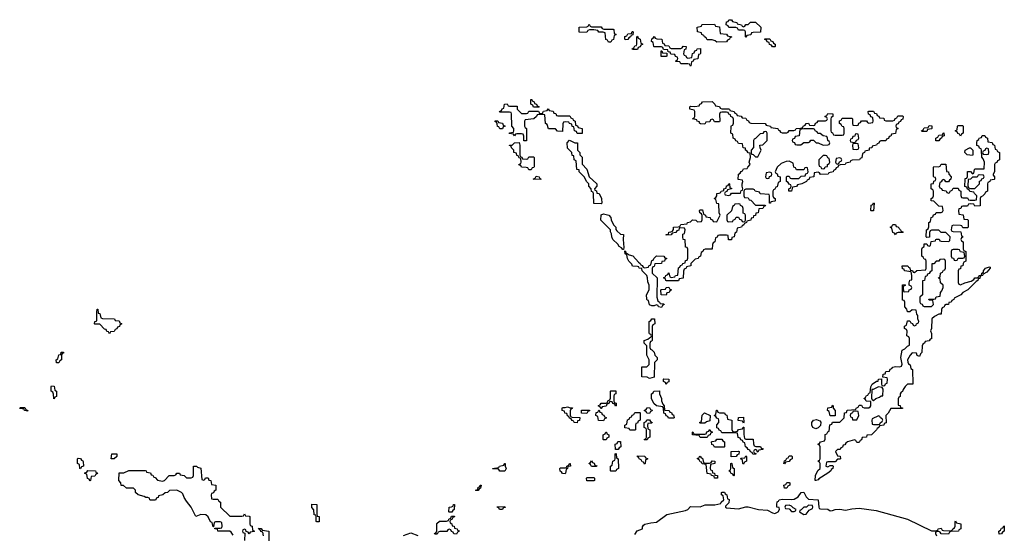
# Model space of a CAD drawing. Header units: inches. Extents: x 2559349 to 2678269, y 915212 to 1023331.
# Tile 37 of 48: x 2639366 to 2647534, y 942364 to 946632. Entities that reach past the tile are written whole.
import ezdxf

# ---------------------------------------------------------------- set-up
doc = ezdxf.new("R2010")
doc.units = ezdxf.units.IN
doc.header["$MEASUREMENT"] = 0
doc.layers.add('C6934', color=7, linetype='Continuous')
doc.layers.add('C6944', color=7, linetype='Continuous')

msp = doc.modelspace()

# ---------------------------------------------------------------- linework, layer by layer
at = {"layer": 'C6934', "color": 6}
for points in [[(2640000, 944106), (2639990, 944106), (2639986, 944110), (2639988, 944130), (2640000, 944132.7)], [(2640000, 942862.9), (2639998, 942862), (2639990, 942846), (2639958, 942842), (2639954, 942810), (2639950, 942806), (2639942, 942822), (2639927.3, 942827.3), (2639922, 942862), (2639907.3, 942867.3), (2639907.3, 942872.7), (2639922, 942878), (2639930, 942894), (2639994, 942890), (2639998, 942878), (2640000, 942877.3)]]:
    msp.add_lwpolyline(points, dxfattribs=at)
for points in [[(2639670, 943786), (2639668, 943810), (2639682, 943818), (2639690, 943852), (2639706, 943854), (2639710, 943874), (2639730, 943874), (2639730, 943866), (2639718, 943862), (2639712.7, 943847.3), (2639712, 943810), (2639698, 943802), (2639690, 943786)], [(2639650, 943486), (2639647.3, 943527.3), (2639642, 943542), (2639628, 943550), (2639626, 943590), (2639630, 943594), (2639651.1, 943591.1), (2639658, 943558), (2639671.1, 943551.1), (2639670, 943506), (2639658, 943502)], [(2639430, 943386), (2639406, 943390), (2639402, 943402), (2639370, 943406), (2639366, 943410), (2639370, 943414), (2639410, 943414), (2639418, 943398), (2639434, 943390)], [(2639870, 942906), (2639866, 942910), (2639862, 942942), (2639846, 942950), (2639846, 942990), (2639850, 942994), (2639871.6, 942991.6), (2639878, 942978), (2639890, 942974), (2639892.7, 942967.3), (2639894, 942930), (2639878, 942922)]]:
    msp.add_lwpolyline(points, close=True, dxfattribs=at)
at = {"layer": 'C6944', "color": 6}
for points in [[(2644110, 946574), (2644190, 946574), (2644198, 946558), (2644212.7, 946552.7), (2644290, 946554), (2644294, 946550), (2644298, 946518), (2644314, 946510), (2644298, 946502), (2644291.6, 946468.4), (2644278, 946462), (2644270, 946446), (2644250, 946446), (2644242, 946462), (2644227.3, 946467.3), (2644222, 946522), (2644207.3, 946527.3), (2644170, 946528), (2644162, 946542), (2644130, 946548), (2644092.7, 946547.3), (2644078, 946542), (2644074, 946530), (2644067.3, 946527.3), (2644010, 946526), (2644006, 946530), (2644006, 946570), (2644070, 946574), (2644082, 946578), (2644090, 946594), (2644098, 946578)], [(2645150, 946446), (2645136.4, 946456.4), (2645110, 946466), (2645070, 946466), (2645062, 946482), (2645046, 946490), (2645042, 946502), (2645026, 946510), (2645022, 946522), (2644988, 946530), (2644986, 946570), (2645022, 946578), (2645026, 946590), (2645031, 946591), (2645130, 946594), (2645138, 946578), (2645172.7, 946572.7), (2645178, 946518), (2645230, 946512), (2645238, 946498), (2645274, 946490), (2645258, 946482), (2645254, 946470), (2645238, 946462), (2645230, 946449)], [(2645370, 946574), (2645382, 946578), (2645390, 946592), (2645410, 946592), (2645429.3, 946610.7), (2645470, 946610.8), (2645514, 946570), (2645512, 946528), (2645450, 946526), (2645438, 946522), (2645430, 946506), (2645398, 946502), (2645390, 946488), (2645386, 946490), (2645386, 946530), (2645382, 946542), (2645370, 946546), (2645330, 946546), (2645322, 946562), (2645307.3, 946567.3), (2645248.4, 946568.4), (2645242, 946582), (2645226, 946590), (2645230, 946614), (2645242, 946618), (2645250, 946632), (2645270, 946631.3), (2645278, 946618), (2645314, 946610), (2645318, 946598), (2645354, 946590), (2645358, 946578)], [(2644390, 946466), (2644386, 946470), (2644387.3, 946492.7), (2644402, 946498), (2644410, 946514), (2644442, 946518), (2644446, 946534), (2644450, 946534), (2644454, 946530), (2644452.7, 946507.3), (2644438, 946502), (2644434, 946490), (2644418, 946482), (2644410, 946468)], [(2644450, 946386), (2644446, 946390), (2644462, 946398), (2644470, 946414), (2644482, 946418), (2644486, 946430), (2644486, 946490), (2644490, 946494), (2644498, 946478), (2644514, 946470), (2644518, 946438), (2644534, 946430), (2644518, 946422), (2644512.7, 946407.3), (2644498, 946402), (2644490, 946386)], [(2644770, 946394), (2644850, 946394), (2644862, 946398), (2644868.7, 946411.3), (2644894, 946410), (2644892.7, 946387.3), (2644878, 946382), (2644874, 946350), (2644878, 946338), (2644892.7, 946332.7), (2644898, 946318), (2644910, 946314), (2644942, 946318), (2644947.3, 946352.7), (2644962, 946358), (2644967.3, 946372.7), (2644982, 946378), (2644986, 946390), (2645012.7, 946392.7), (2645012.7, 946352.7), (2645010, 946346), (2644998, 946342), (2644992.7, 946307.3), (2644958, 946302), (2644952.7, 946287.3), (2644938, 946282), (2644934, 946250), (2644930, 946246), (2644922, 946262), (2644910, 946266), (2644850, 946266), (2644842, 946282), (2644810, 946286), (2644808, 946292), (2644822, 946298), (2644826, 946310), (2644822, 946322), (2644807.3, 946327.3), (2644802, 946342), (2644767.3, 946347.3), (2644762, 946362), (2644746, 946366), (2644742, 946382), (2644706, 946386), (2644702, 946402), (2644690, 946406), (2644630, 946406), (2644626, 946410), (2644622, 946442), (2644606, 946450), (2644610, 946474), (2644622, 946478), (2644630, 946491.3), (2644638, 946478), (2644652.7, 946472.7), (2644692, 946470), (2644698, 946438), (2644712.7, 946432.7), (2644718, 946418), (2644750, 946414), (2644758, 946398)], [(2645610, 946406), (2645602, 946422), (2645587.3, 946427.3), (2645582, 946442), (2645567.3, 946447.3), (2645562, 946462), (2645547.3, 946467.3), (2645547.3, 946472.7), (2645590, 946474), (2645598, 946458), (2645614, 946450), (2645618, 946438), (2645634, 946430), (2645634, 946410), (2645630, 946406)], [(2644730, 946326), (2644687.3, 946327.3), (2644687.3, 946372.7), (2644694, 946374), (2644698, 946358), (2644734, 946354), (2644734, 946330)], [(2643670, 945906), (2643627.3, 945907.3), (2643622, 945922), (2643606, 945930), (2643606, 945970), (2643614, 945970), (2643618, 945958), (2643634, 945950), (2643638, 945938), (2643652.7, 945932.7), (2643658, 945918), (2643674, 945910)], [(2645690, 945694), (2645730, 945694), (2645742, 945698), (2645750, 945712), (2645787.3, 945712.7), (2645802, 945718), (2645806, 945730), (2645847.3, 945732.7), (2645862, 945738), (2645866, 945750), (2645882, 945758), (2645890, 945772), (2645910, 945774), (2645918, 945758), (2645950, 945754), (2645962, 945758), (2645967.3, 945772.7), (2645982, 945778), (2645990, 945794), (2646050, 945794), (2646062, 945798), (2646066, 945810), (2646062, 945822), (2646046, 945830), (2646062, 945838), (2646070, 945854), (2646111.6, 945851.6), (2646111.6, 945828.4), (2646098, 945822), (2646094, 945810), (2646094, 945710), (2646098, 945698), (2646110, 945694), (2646118, 945678), (2646130, 945674), (2646190, 945674), (2646202, 945678), (2646206, 945690), (2646206, 945730), (2646202, 945742), (2646190, 945746), (2646182, 945762), (2646166, 945770), (2646167.3, 945792.7), (2646182, 945798), (2646190, 945814), (2646270, 945814), (2646274, 945810), (2646274, 945770), (2646278, 945758), (2646310, 945754), (2646322, 945758), (2646327.3, 945772.7), (2646342, 945778), (2646350, 945794), (2646390, 945794), (2646398, 945778), (2646410, 945774), (2646442, 945778), (2646446, 945790), (2646442, 945822), (2646427.3, 945827.3), (2646422, 945842), (2646407.3, 945847.3), (2646406, 945870), (2646410, 945874), (2646450, 945874), (2646458, 945858), (2646472.7, 945852.7), (2646478, 945838), (2646492.7, 945832.7), (2646498, 945818), (2646534, 945814), (2646538, 945798), (2646550, 945794), (2646610, 945794), (2646622, 945798), (2646627.3, 945812.7), (2646642, 945818), (2646650, 945834), (2646690, 945834), (2646694, 945830), (2646692.7, 945807.3), (2646678, 945802), (2646672.7, 945787.3), (2646658, 945782), (2646652.7, 945767.3), (2646638, 945762), (2646634, 945750), (2646638, 945738), (2646654, 945730), (2646638, 945722), (2646632.7, 945687.3), (2646598, 945682), (2646592.7, 945667.3), (2646578, 945662), (2646572.7, 945647.3), (2646558, 945642), (2646550, 945626), (2646510, 945626), (2646498, 945622), (2646492.7, 945607.3), (2646478, 945602), (2646474, 945590), (2646438, 945582), (2646434, 945570), (2646414, 945566), (2646412, 945550), (2646378, 945542), (2646374, 945530), (2646358, 945522), (2646352.7, 945487.3), (2646338, 945482), (2646334, 945470), (2646272.7, 945467.3), (2646258, 945462), (2646254, 945450), (2646218, 945442), (2646214, 945430), (2646172, 945428), (2646158, 945422), (2646154, 945410), (2646138, 945402), (2646134, 945390), (2646118, 945382), (2646114, 945370), (2646078, 945362), (2646074, 945350), (2646010, 945348), (2646002, 945362), (2645990, 945366), (2645958, 945362), (2645954, 945330), (2645918, 945322), (2645914, 945310), (2645898, 945302), (2645894, 945290), (2645854, 945270), (2645818, 945262), (2645810, 945248), (2645778, 945242), (2645770, 945209.2), (2645746, 945210), (2645746, 945230), (2645762, 945238), (2645766, 945250), (2645762, 945262), (2645748, 945268), (2645742, 945282), (2645726, 945290), (2645726, 945330), (2645730, 945334), (2645750, 945334), (2645758, 945318), (2645770, 945314), (2645830, 945314), (2645850, 945334), (2645882, 945338), (2645887.3, 945352.7), (2645902, 945358), (2645906, 945370), (2645902, 945402), (2645890, 945406), (2645878, 945402), (2645870, 945386), (2645810, 945386), (2645802, 945402), (2645788.4, 945408.4), (2645782, 945442), (2645750, 945458), (2645723.6, 945456.4), (2645682, 945438), (2645651.1, 945408.9), (2645634, 945370), (2645638, 945358), (2645650, 945354), (2645654, 945334), (2645674, 945330), (2645674, 945290), (2645658, 945282), (2645650, 945246), (2645638, 945242), (2645630, 945226), (2645618, 945222), (2645614, 945210), (2645614, 945170), (2645618, 945158), (2645634, 945150), (2645634, 945130), (2645630, 945126), (2645598, 945122), (2645594, 945110), (2645586, 945110), (2645586, 945170), (2645582, 945182), (2645510, 945188), (2645502, 945202), (2645468.4, 945208.4), (2645462, 945222), (2645450, 945226), (2645390, 945226), (2645378, 945222), (2645374, 945210), (2645374, 945170), (2645378, 945158), (2645410, 945154), (2645418, 945138), (2645430, 945134), (2645470, 945094), (2645550, 945094), (2645552.7, 945087.3), (2645538, 945082), (2645530, 945066), (2645498, 945062), (2645492, 945030), (2645474, 945026), (2645470, 945008), (2645454, 945006), (2645450, 944988), (2645434, 944986), (2645432, 944970), (2645398, 944962), (2645394, 944950), (2645378, 944942), (2645374, 944930), (2645358, 944922), (2645354, 944910), (2645318, 944902), (2645311.3, 944868.7), (2645298, 944862), (2645292, 944830), (2645274, 944826), (2645270, 944806), (2645247.3, 944807.3), (2645242, 944842), (2645230, 944846), (2645170, 944846), (2645158, 944842), (2645152.7, 944827.3), (2645138, 944822), (2645131.6, 944788.4), (2645118, 944782), (2645112.7, 944767.3), (2645110, 944728), (2645052.7, 944727.3), (2645038, 944722), (2645034, 944710), (2645018, 944702), (2645014, 944670), (2644998, 944662), (2644994, 944650), (2644970, 944646), (2644934, 944610), (2644934, 944590), (2644898, 944582), (2644894, 944570), (2644878, 944562), (2644872.7, 944547.3), (2644871.3, 944488.7), (2644838, 944482), (2644830, 944466), (2644732.7, 944467.3), (2644726, 944470), (2644722, 944482), (2644706, 944490), (2644722, 944498), (2644726, 944510), (2644742, 944518), (2644750, 944532), (2644758, 944498), (2644770, 944494), (2644802, 944498), (2644806, 944510), (2644826, 944514), (2644830, 944574), (2644842, 944578), (2644847.3, 944592.7), (2644862, 944598), (2644866, 944610), (2644886, 944614), (2644890, 944634), (2644902, 944638), (2644907.3, 944652.7), (2644907.3, 944727.3), (2644902, 944742), (2644890, 944746), (2644889.1, 944749.1), (2644886, 944806), (2644870, 944808), (2644866, 944830), (2644867.3, 944852.7), (2644882, 944858), (2644886, 944890), (2644882, 944902), (2644850, 944906), (2644838, 944902), (2644832.7, 944887.3), (2644818, 944882), (2644810, 944866), (2644778, 944862), (2644771.1, 944848.9), (2644730, 944846), (2644728, 944850), (2644747.3, 944852.7), (2644750, 944871), (2644768.4, 944871.6), (2644782, 944878), (2644788.7, 944891.3), (2644790, 944910.8), (2644827.3, 944912.7), (2644842, 944918), (2644850, 944932), (2644902, 944938), (2644906, 944950), (2644930, 944954), (2644948.4, 944971.6), (2644974, 944970), (2644990, 944954), (2645022, 944958), (2645027.3, 944972.7), (2645027.3, 945007.3), (2645022, 945022), (2645008, 945030), (2645006, 945050), (2645010, 945054), (2645030, 945054), (2645038, 945018), (2645054, 945010), (2645058, 944998), (2645094, 944990), (2645098, 944978), (2645112, 944972), (2645118, 944958), (2645150, 944954), (2645178, 945010), (2645168.7, 945030), (2645166, 945106), (2645150, 945108), (2645142, 945142), (2645126, 945150), (2645142, 945158), (2645148, 945172), (2645148.7, 945190), (2645168, 945192), (2645182, 945198), (2645186, 945210), (2645206, 945214), (2645208, 945230), (2645226, 945234), (2645230, 945254), (2645242, 945258), (2645250, 945272), (2645254, 945270), (2645258, 945238), (2645270, 945234), (2645271.6, 945228.4), (2645238, 945222), (2645232.7, 945207.3), (2645218, 945202), (2645214, 945190), (2645218, 945178), (2645250, 945174), (2645262, 945178), (2645270, 945194), (2645346, 945194), (2645350, 945214), (2645362, 945218), (2645366, 945230), (2645358, 945250), (2645358, 945270), (2645366, 945290), (2645362, 945302), (2645327.3, 945307.3), (2645328, 945350), (2645342, 945358), (2645350, 945374), (2645362, 945378), (2645370, 945394), (2645402, 945398), (2645406, 945410), (2645426, 945430), (2645418, 945450), (2645428, 945490), (2645426, 945526), (2645410, 945528), (2645402, 945542), (2645388, 945550), (2645386, 945566), (2645368, 945570), (2645362, 945602), (2645330, 945606), (2645322, 945622), (2645307.3, 945627.3), (2645302, 945642), (2645286, 945650), (2645282, 945682), (2645266, 945690), (2645267.3, 945747.3), (2645270, 945754), (2645282, 945758), (2645287.3, 945772.7), (2645287.3, 945807.3), (2645282, 945822), (2645266, 945830), (2645262, 945842), (2645248, 945848), (2645242, 945862), (2645230, 945866), (2645190, 945866), (2645178, 945862), (2645172.7, 945847.3), (2645174, 945790), (2645170, 945786), (2645130, 945786), (2645122, 945802), (2645110, 945806), (2645098, 945802), (2645090, 945786), (2645058, 945782), (2645050, 945766), (2645012.7, 945767.3), (2645006, 945774), (2645006, 945786), (2644986, 945790), (2644982, 945802), (2644946, 945810), (2644962, 945818), (2644966, 945830), (2644966, 945870), (2644962, 945882), (2644926, 945890), (2644926, 945910), (2644930, 945914), (2644967.3, 945912.7), (2645002, 945918), (2645007.3, 945932.7), (2645022, 945938), (2645030, 945952), (2645110, 945954), (2645134, 945930), (2645138, 945918), (2645171.6, 945911.6), (2645178, 945898), (2645190, 945894), (2645247.3, 945892.7), (2645254, 945890), (2645258, 945878), (2645294, 945870), (2645298, 945858), (2645312, 945852), (2645318, 945838), (2645351.6, 945831.6), (2645358, 945818), (2645390, 945814), (2645398, 945798), (2645412.7, 945792.7), (2645418, 945778), (2645430, 945774), (2645550, 945772), (2645558, 945758), (2645594, 945750), (2645598, 945738), (2645654, 945730), (2645658, 945718), (2645670, 945714), (2645678, 945698)], [(2643430, 945914), (2643494, 945914), (2643494, 945890), (2643530, 945854), (2643570, 945854), (2643582, 945858), (2643590, 945874), (2643670, 945874), (2643678, 945858), (2643690, 945854), (2643702, 945858), (2643710, 945874), (2643742, 945878), (2643750, 945894), (2643758, 945878), (2643792.7, 945872.7), (2643798, 945858), (2643812.7, 945852.7), (2643818, 945838), (2643830, 945834), (2643930, 945834), (2643938, 945818), (2643954, 945810), (2643958, 945798), (2643974, 945790), (2643978, 945758), (2643992, 945752), (2643998, 945738), (2644031.1, 945728.9), (2644032.7, 945687.3), (2643990, 945688.7), (2643986, 945706), (2643968, 945710), (2643962, 945742), (2643950, 945746), (2643946, 945766), (2643926, 945770), (2643922, 945782), (2643890, 945786), (2643878, 945782), (2643872, 945768), (2643870, 945706), (2643828.4, 945708.4), (2643810, 945726), (2643752, 945728), (2643742, 945762), (2643728, 945770), (2643722, 945842), (2643710, 945846), (2643670, 945846), (2643658, 945842), (2643654, 945830), (2643631.6, 945808.4), (2643558, 945802), (2643554, 945790), (2643554, 945750), (2643558, 945738), (2643571.3, 945730), (2643570, 945626), (2643548.4, 945628.4), (2643547.3, 945667.3), (2643542, 945682), (2643530, 945686), (2643490, 945686), (2643478, 945682), (2643470, 945668), (2643462, 945682), (2643427.3, 945687.3), (2643430, 945694), (2643462, 945698), (2643466, 945710), (2643466, 945730), (2643448, 945748), (2643446, 945850), (2643442, 945862), (2643430, 945866), (2643350, 945866), (2643346, 945870), (2643362, 945878), (2643367.3, 945892.7), (2643382, 945898), (2643387.3, 945932.7), (2643410, 945934), (2643418, 945918)], [(2643370, 945726), (2643350, 945728), (2643342, 945742), (2643330, 945746), (2643328, 945768), (2643322, 945782), (2643310, 945786), (2643310, 945794), (2643332.7, 945792.7), (2643338, 945778), (2643370, 945774), (2643378, 945758), (2643394, 945750), (2643378, 945742)], [(2645550, 945706), (2645538, 945702), (2645532, 945688), (2645510, 945686), (2645470, 945646), (2645458, 945642), (2645454, 945630), (2645452.7, 945572.7), (2645434, 945550), (2645434, 945530), (2645438, 945518), (2645450, 945514), (2645470, 945494), (2645490, 945494), (2645518, 945550), (2645508, 945570), (2645506, 945590), (2645530, 945594), (2645566, 945630), (2645566, 945690), (2645562, 945702)], [(2645870, 945728), (2645838, 945722), (2645832, 945668), (2645798, 945662), (2645792.7, 945647.3), (2645778, 945642), (2645774, 945630), (2645778, 945618), (2645792.7, 945612.7), (2645798, 945598), (2645812.7, 945592.7), (2645847.3, 945592.7), (2645870, 945614), (2645910, 945614), (2645922, 945618), (2645930, 945632), (2645951.6, 945631.6), (2645972, 945612), (2645990, 945611.3), (2646030, 945591.3), (2646070, 945594), (2646082, 945598), (2646086, 945610), (2646082, 945622), (2646068.7, 945628.7), (2646068, 945648), (2646062, 945662), (2646030, 945668), (2646007.3, 945687.3), (2645988.4, 945688.4), (2645982, 945702), (2645966, 945710), (2645962, 945722), (2645950, 945726)], [(2646850, 945706), (2646846, 945710), (2646862, 945718), (2646870, 945734), (2646902, 945738), (2646910, 945754), (2646932.7, 945752.7), (2646934, 945730), (2646930, 945726), (2646898, 945722), (2646890, 945706)], [(2646990, 945626), (2646967.3, 945627.3), (2646966, 945650), (2646982, 945658), (2646990, 945674), (2647022, 945678), (2647026, 945690), (2647032.7, 945692.7), (2647034, 945670), (2647018, 945662), (2647014, 945650), (2646998, 945642)], [(2647170, 945666), (2647162, 945682), (2647147.3, 945687.3), (2647142, 945702), (2647126, 945710), (2647142, 945718), (2647146, 945750), (2647150, 945754), (2647190, 945754), (2647194, 945750), (2647194, 945690), (2647178, 945682)], [(2643570, 945474), (2643582, 945478), (2643590, 945494), (2643630, 945494), (2643634, 945490), (2643632.7, 945412.7), (2643630, 945406), (2643618, 945402), (2643610, 945386), (2643590, 945386), (2643582, 945402), (2643567.3, 945407.3), (2643528.4, 945408.4), (2643522, 945422), (2643510, 945426), (2643508, 945430), (2643522, 945438), (2643526, 945450), (2643522, 945482), (2643510, 945486), (2643502, 945502), (2643490, 945506), (2643486, 945526), (2643466, 945530), (2643466, 945550), (2643446, 945570), (2643442, 945582), (2643428, 945588), (2643428, 945592), (2643450, 945592), (2643470, 945612), (2643510, 945614), (2643514, 945590), (2643514, 945510), (2643518, 945498), (2643532, 945492), (2643538, 945478)], [(2644190, 945106), (2644128.7, 945108.7), (2644127.3, 945187.3), (2644122, 945202), (2644110, 945206), (2644108, 945230), (2644088.7, 945250), (2644088, 945270), (2644070, 945288), (2644048.7, 945328.7), (2644008, 945370), (2644006, 945386), (2643988.7, 945390), (2643982, 945462), (2643966, 945470), (2643962, 945502), (2643950, 945506), (2643946, 945530), (2643910, 945566), (2643908.9, 945611.1), (2643927.3, 945632.7), (2643970, 945611.3), (2643994, 945610), (2643994, 945550), (2644014, 945530), (2644014, 945510), (2644031.6, 945491.6), (2644032.7, 945432.7), (2644070.9, 945390.9), (2644091.3, 945330), (2644154, 945270), (2644154, 945250), (2644134, 945230), (2644138, 945218), (2644151.6, 945211.6), (2644154, 945194), (2644172, 945190), (2644192, 945150), (2644194, 945110)], [(2647290, 945086), (2647282, 945102), (2647250, 945106), (2647238, 945102), (2647230, 945086), (2647190, 945086), (2647178, 945082), (2647172.7, 945067.3), (2647158, 945062), (2647154, 945050), (2647158, 945018), (2647192.7, 945012.7), (2647198, 944978), (2647230, 944974), (2647234, 944970), (2647234, 944910), (2647230, 944906), (2647190, 944906), (2647182, 944922), (2647170, 944926), (2647112.7, 944927.3), (2647098, 944922), (2647094, 944890), (2647098, 944878), (2647110, 944874), (2647172.7, 944872.7), (2647178, 944838), (2647194, 944830), (2647178, 944822), (2647174, 944810), (2647178, 944798), (2647194, 944790), (2647194, 944730), (2647198, 944718), (2647214, 944710), (2647214, 944630), (2647198, 944622), (2647191.6, 944608.4), (2647191, 944590), (2647172.7, 944587.3), (2647170, 944566), (2647158, 944562), (2647152, 944548), (2647151.6, 944451.6), (2647158, 944438), (2647170, 944434), (2647206, 944450), (2647258, 944462), (2647282, 944478), (2647290, 944490.8), (2647308.7, 944491.3), (2647322, 944498), (2647326, 944510), (2647346, 944514), (2647348, 944530), (2647362, 944538), (2647362, 944550), (2647378, 944570), (2647410, 944582), (2647418, 944578), (2647418, 944570), (2647390, 944538), (2647358, 944522), (2647354, 944510), (2647334, 944506), (2647330, 944486), (2647318, 944482), (2647314, 944470), (2647299.6, 944460.4), (2647231.3, 944390), (2647190.9, 944369.1), (2647172, 944350), (2647118, 944322), (2647114, 944310), (2647098, 944302), (2647094, 944290), (2647074, 944286), (2647072, 944270), (2647051.6, 944268.4), (2647038, 944262), (2647034, 944250), (2647018, 944242), (2647012.7, 944227.3), (2647010, 944189.2), (2646991.1, 944188.9), (2646954, 944170), (2646934, 944150), (2646931.1, 944071.1), (2646922, 944050), (2646931, 944030), (2646930, 943986), (2646918, 943982), (2646910, 943968), (2646878, 943962), (2646872, 943948), (2646858, 943942), (2646852.7, 943927.3), (2646850.5, 943870.5), (2646839.6, 943860.4), (2646830, 943838), (2646810, 943846), (2646806, 943866), (2646770, 943868), (2646752, 943850), (2646732, 943810), (2646732.7, 943792.7), (2646738, 943778), (2646752, 943770), (2646758, 943738), (2646772, 943730), (2646774, 943610), (2646732, 943608), (2646711, 943589), (2646694.8, 943565.2), (2646690, 943548.7), (2646678, 943542), (2646670.9, 943529.1), (2646670, 943506), (2646658, 943502), (2646652.7, 943487.3), (2646654, 943434), (2646670, 943432), (2646672.7, 943412.7), (2646690, 943411.3), (2646690, 943406), (2646592, 943408), (2646570, 943368), (2646552, 943350), (2646552.7, 943287.3), (2646538, 943282), (2646534, 943270), (2646498, 943262), (2646494, 943250), (2646478, 943242), (2646474, 943230), (2646432, 943190), (2646394, 943186), (2646390, 943169.2), (2646354, 943166), (2646350, 943146), (2646338, 943142), (2646330, 943126), (2646310, 943126), (2646302, 943142), (2646290, 943146), (2646234, 943130), (2646219.6, 943120.4), (2646210, 943106), (2646198, 943102), (2646192.7, 943087.3), (2646178, 943082), (2646172, 943068), (2646150, 943066), (2646134, 943050), (2646150, 943014), (2646172.7, 943012.7), (2646174, 942990), (2646170, 942986), (2646150, 942986), (2646130, 942966), (2646070, 942966), (2646058, 942962), (2646054, 942930), (2646070, 942922), (2646090, 942934), (2646110, 942934), (2646114, 942930), (2646111.3, 942910), (2646098, 942902), (2646094.8, 942890), (2646071, 942870), (2645996.3, 942823.7), (2645990, 942815.3), (2645970, 942809), (2645966, 942810), (2645968, 942850), (2645988.4, 942891.6), (2646006, 942910), (2646006, 942950), (2646002, 942962), (2645986, 942970), (2646002, 942978), (2646006, 942990), (2646006, 943090), (2646002, 943102), (2645986, 943110), (2646002, 943118), (2646008.4, 943131.6), (2646042, 943138), (2646047.3, 943152.7), (2646048.4, 943191.6), (2646062, 943198), (2646070, 943214), (2646082, 943218), (2646087.3, 943272.7), (2646102, 943278), (2646110, 943294), (2646170, 943294), (2646206, 943330), (2646208, 943370), (2646226, 943374), (2646230, 943392), (2646302, 943398), (2646306, 943410), (2646322, 943418), (2646330, 943434), (2646350, 943434), (2646358, 943418), (2646372.7, 943412.7), (2646410, 943412), (2646420.4, 943419.6), (2646428, 943430), (2646426, 943466), (2646388.7, 943468.7), (2646382, 943482), (2646368.7, 943490), (2646382, 943498), (2646390, 943514), (2646402, 943518), (2646410, 943534), (2646422, 943538), (2646427.3, 943587.3), (2646438, 943610), (2646472.7, 943632.7), (2646487.3, 943632.7), (2646490, 943651.3), (2646514, 943654), (2646514, 943610), (2646518, 943598), (2646530, 943594), (2646542, 943598), (2646547.3, 943612.7), (2646562, 943618), (2646566, 943650), (2646562, 943662), (2646526, 943666), (2646530, 943692), (2646546, 943694), (2646550, 943714), (2646582, 943718), (2646587.3, 943732.7), (2646602, 943738), (2646608.7, 943751.3), (2646630, 943756), (2646668, 943752), (2646682, 943758), (2646686, 943774), (2646675.3, 943830), (2646688, 943890), (2646710, 943902), (2646730, 943924.7), (2646747.3, 943932.7), (2646747.3, 943987.3), (2646742, 944002), (2646726, 944010), (2646727.3, 944047.3), (2646722, 944062), (2646706, 944070), (2646706, 944090), (2646722, 944098), (2646730, 944134), (2646750, 944134), (2646758, 944118), (2646772, 944112), (2646778, 944098), (2646790, 944094), (2646802, 944098), (2646806, 944110), (2646822, 944118), (2646826, 944130), (2646818, 944150), (2646818, 944178), (2646808, 944190), (2646802, 944222), (2646770, 944226), (2646750, 944208), (2646730, 944208), (2646726, 944230), (2646708.7, 944250), (2646708, 944288), (2646702, 944302), (2646690, 944306), (2646688.9, 944431.1), (2646690, 944434), (2646710, 944434), (2646714, 944430), (2646698, 944422), (2646694, 944410), (2646698, 944378), (2646710, 944374), (2646742, 944378), (2646746, 944390), (2646762, 944398), (2646766, 944410), (2646762, 944422), (2646746, 944430), (2646746, 944450), (2646748.9, 944471.1), (2646766, 944474), (2646768, 944510), (2646762, 944542), (2646706, 944550), (2646702, 944562), (2646690, 944566), (2646686, 944590), (2646734, 944590), (2646738, 944578), (2646750, 944574), (2646754, 944554), (2646771.6, 944551.6), (2646778, 944538), (2646790, 944534), (2646808.4, 944551.6), (2646882, 944558), (2646886, 944570), (2646886, 944630), (2646882, 944642), (2646870, 944646), (2646862, 944662), (2646848.7, 944670), (2646848.7, 944730), (2646856.4, 944743.6), (2646868, 944752), (2646870, 944774), (2646890, 944774), (2646898, 944758), (2646910, 944754), (2646922, 944758), (2646927.3, 944792.7), (2646962, 944798), (2646966, 944810), (2646972.7, 944812.7), (2646992.7, 944812.7), (2646998, 944798), (2647010, 944794), (2647067.3, 944792.7), (2647082, 944798), (2647086, 944830), (2647050, 944866), (2647010, 944866), (2646990, 944886), (2646930, 944886), (2646918, 944882), (2646912.7, 944867.3), (2646912.7, 944827.3), (2646890, 944826), (2646886, 944830), (2646888.7, 944890), (2646902, 944898), (2646907.3, 944912.7), (2646908.9, 944951.1), (2646922, 944958), (2646926, 944990), (2646942, 944998), (2646947.3, 945012.7), (2646962, 945018), (2646968.4, 945031.6), (2647010, 945034), (2647022, 945038), (2647026, 945050), (2647022, 945082), (2646990, 945086), (2646950, 945126), (2646928, 945130), (2646928, 945150), (2646942, 945158), (2646946, 945170), (2646946, 945210), (2646942, 945222), (2646928, 945230), (2646928, 945270), (2646946, 945274), (2646948.4, 945291.6), (2646962, 945298), (2646966, 945310), (2646962, 945322), (2646950, 945326), (2646947.3, 945332.7), (2646946, 945410), (2646950, 945414), (2646987.3, 945412.7), (2647002, 945418), (2647010, 945434), (2647050, 945434), (2647054, 945374), (2647071.1, 945371.1), (2647074, 945350), (2647092, 945330), (2647091.6, 945308.4), (2647078, 945302), (2647071.6, 945288.4), (2647048.4, 945288.4), (2647042, 945302), (2647030, 945306), (2647018, 945302), (2647010, 945286), (2646998, 945282), (2646994, 945250), (2646998, 945238), (2647012, 945232), (2647018, 945218), (2647051.6, 945211.6), (2647058, 945198), (2647070, 945194), (2647082, 945198), (2647086, 945210), (2647102, 945218), (2647110, 945234), (2647150, 945234), (2647158, 945218), (2647174, 945210), (2647172.7, 945172.7), (2647178, 945158), (2647190, 945154), (2647230, 945154), (2647238, 945138), (2647250, 945134), (2647290, 945134), (2647302, 945138), (2647306, 945170), (2647286, 945190), (2647282, 945202), (2647247.3, 945207.3), (2647242, 945222), (2647227.3, 945227.3), (2647222, 945242), (2647207.3, 945247.3), (2647208, 945308), (2647210, 945314), (2647222, 945318), (2647227.3, 945332.7), (2647230, 945374), (2647252.7, 945372.7), (2647270, 945354), (2647282, 945358), (2647286, 945390), (2647290, 945394), (2647366, 945394), (2647369, 945450), (2647359, 945479), (2647347.3, 945492.7), (2647346, 945550), (2647342, 945562), (2647327.3, 945567.3), (2647322, 945582), (2647307.3, 945587.3), (2647306, 945610), (2647308, 945630), (2647322, 945638), (2647326, 945650), (2647346, 945654), (2647350, 945671.3), (2647371.6, 945671.6), (2647378, 945658), (2647394, 945650), (2647398, 945618), (2647432.7, 945612.7), (2647438, 945598), (2647454, 945590), (2647458, 945558), (2647470, 945554), (2647478, 945538), (2647494, 945530), (2647494, 945470), (2647478, 945462), (2647472.7, 945447.3), (2647458, 945442), (2647454, 945430), (2647454, 945370), (2647442, 945350), (2647442, 945342), (2647454, 945330), (2647454, 945310), (2647450, 945306), (2647418, 945302), (2647414, 945290), (2647398, 945282), (2647394, 945270), (2647394, 945210), (2647378, 945202), (2647372.7, 945187.3), (2647352.7, 945167.3), (2647338, 945162), (2647334, 945150), (2647332.7, 945087.3)], [(2646310, 945686), (2646298, 945682), (2646292.7, 945667.3), (2646278, 945662), (2646272.7, 945647.3), (2646258, 945642), (2646254, 945630), (2646258, 945618), (2646290, 945614), (2646302, 945618), (2646307.3, 945632.7), (2646322, 945638), (2646326, 945650), (2646322, 945682)], [(2646310, 945606), (2646278, 945602), (2646274, 945590), (2646278, 945558), (2646310, 945554), (2646322, 945558), (2646326, 945570), (2646322, 945602)], [(2647270, 945506), (2647226, 945510), (2647206, 945530), (2647208, 945550), (2647246, 945570), (2647254, 945570), (2647274, 945550), (2647274, 945510)], [(2647390, 945566), (2647378, 945562), (2647372.7, 945547.3), (2647358, 945542), (2647354, 945530), (2647358, 945518), (2647390, 945514), (2647402, 945518), (2647406, 945530), (2647402, 945562)], [(2646050, 945506), (2646030, 945506), (2645994, 945470), (2645994, 945430), (2645998, 945418), (2646010, 945414), (2646018, 945398), (2646030, 945394), (2646042, 945398), (2646048.4, 945411.6), (2646066, 945414), (2646068.4, 945431.6), (2646082, 945438), (2646086, 945450), (2646082, 945482), (2646070, 945486), (2646062, 945502)], [(2646170, 945486), (2646138, 945482), (2646134, 945450), (2646138, 945438), (2646150, 945434), (2646162, 945438), (2646167.3, 945452.7), (2646182, 945458), (2646186, 945470), (2646182, 945482)], [(2645590, 945366), (2645558, 945362), (2645554, 945330), (2645558, 945318), (2645570, 945314), (2645582, 945318), (2645587.3, 945332.7), (2645602, 945338), (2645606, 945350), (2645602, 945362)], [(2643690, 945306), (2643626, 945310), (2643642, 945318), (2643650, 945334), (2643674, 945330), (2643678, 945318), (2643692, 945310)], [(2647330, 945346), (2647318, 945342), (2647310, 945326), (2647270, 945326), (2647254, 945310), (2647234, 945306), (2647232.7, 945252.7), (2647238, 945238), (2647252.7, 945232.7), (2647290, 945232), (2647328, 945270), (2647328, 945292), (2647342, 945298), (2647347.3, 945312.7), (2647362, 945318), (2647366, 945330), (2647362, 945342)], [(2645330, 945106), (2645298, 945102), (2645294, 945090), (2645278, 945082), (2645270, 945046), (2645232, 945010), (2645232.7, 944972.7), (2645238, 944958), (2645250, 944954), (2645282, 944958), (2645286, 944970), (2645302, 944978), (2645310, 944994), (2645330, 944994), (2645338, 944978), (2645352.7, 944972.7), (2645358, 944958), (2645370, 944954), (2645382, 944958), (2645386, 944970), (2645386, 945010), (2645382, 945022), (2645368, 945028), (2645367.3, 945067.3), (2645362, 945082), (2645346, 945090), (2645342, 945102)], [(2646430, 945046), (2646428, 945050), (2646430, 945094), (2646442, 945098), (2646450, 945112), (2646454, 945110), (2646450, 945046)], [(2644370, 944726), (2644359, 944739), (2644338, 944750), (2644328, 944770), (2644286, 944810), (2644278, 944830), (2644276.4, 944856.4), (2644268, 944872), (2644268, 944888), (2644186, 944970), (2644190, 945014), (2644210, 945022), (2644252, 945010), (2644270.7, 944990.7), (2644271.3, 944971.3), (2644291.1, 944931.1), (2644310.7, 944910.7), (2644311.3, 944891.3), (2644319.6, 944879.6), (2644350, 944852), (2644374, 944850), (2644371.3, 944808.7), (2644376.9, 944743.1), (2644374, 944726)], [(2646690, 944866), (2646652.7, 944867.3), (2646638, 944862), (2646630, 944848), (2646622, 944862), (2646610, 944866), (2646602, 944902), (2646586, 944910), (2646602, 944918), (2646610, 944934), (2646630, 944934), (2646638, 944918), (2646650, 944914), (2646674, 944890), (2646678, 944878), (2646694, 944870)], [(2644394, 944694), (2644406, 944694), (2644422, 944682), (2644453.7, 944673.7), (2644499.6, 944619.6), (2644514, 944610), (2644518, 944598), (2644530, 944594), (2644538, 944578), (2644550, 944574), (2644582, 944578), (2644586, 944590), (2644602, 944598), (2644610, 944634), (2644622, 944638), (2644626, 944650), (2644650, 944672), (2644710, 944671.3), (2644718, 944658), (2644734, 944650), (2644718, 944642), (2644714, 944630), (2644694, 944626), (2644690.8, 944609.2), (2644634, 944606), (2644630, 944586), (2644618, 944582), (2644612.7, 944567.3), (2644614, 944530), (2644654, 944490), (2644652, 944330), (2644661, 944301), (2644674, 944290), (2644678, 944278), (2644710, 944274), (2644712, 944270), (2644698, 944262), (2644690, 944246), (2644666, 944250), (2644662, 944262), (2644650, 944266), (2644630, 944258), (2644610, 944258), (2644590, 944266), (2644582, 944302), (2644570, 944306), (2644567.3, 944312.7), (2644566, 944350), (2644588, 944390), (2644588, 944430), (2644576.4, 944456.4), (2644575.3, 944490), (2644568.9, 944508.9), (2644529.1, 944549.1), (2644527.3, 944567.3), (2644506, 944570), (2644502, 944582), (2644490, 944586), (2644450, 944588.7), (2644444, 944604), (2644418, 944630), (2644408, 944650), (2644402, 944682), (2644388.9, 944688.9), (2644386, 944714), (2644394, 944706)], [(2647150, 944726), (2647110, 944726), (2647098, 944722), (2647094, 944710), (2647094, 944670), (2647098, 944658), (2647112.7, 944652.7), (2647118, 944638), (2647130, 944634), (2647142, 944638), (2647150, 944654), (2647190, 944654), (2647202, 944658), (2647206, 944670), (2647202, 944702), (2647170, 944706), (2647162, 944722)], [(2647030, 944646), (2646998, 944642), (2646991.6, 944628.4), (2646970, 944628), (2646950, 944608), (2646934, 944606), (2646931.6, 944548.4), (2646918, 944542), (2646910, 944526), (2646898, 944522), (2646890, 944506), (2646878, 944502), (2646872, 944470), (2646854, 944466), (2646854, 944350), (2646834, 944330), (2646834, 944290), (2646838, 944278), (2646852.7, 944272.7), (2646858, 944258), (2646870, 944254), (2646930, 944254), (2646946, 944270), (2646942, 944302), (2646910, 944306), (2646907.3, 944312.7), (2646950, 944314), (2646962, 944318), (2646970, 944334), (2647002, 944338), (2647006, 944370), (2647016.4, 944383.6), (2647026, 944410), (2647026, 944430), (2647006, 944450), (2647002, 944482), (2646990, 944486), (2646988, 944492), (2647002, 944498), (2647006, 944530), (2647022, 944538), (2647030, 944554), (2647042, 944558), (2647046, 944570), (2647046, 944630), (2647042, 944642)], [(2644730, 944346), (2644688.7, 944348.7), (2644686, 944390), (2644690, 944394), (2644722, 944398), (2644728.4, 944411.6), (2644750, 944414), (2644758, 944398), (2644772, 944390), (2644758, 944382), (2644754, 944370), (2644734, 944366)], [(2644590, 943655.3), (2644570, 943668), (2644528, 943670), (2644526, 943754), (2644567.3, 943752.7), (2644587.3, 943772.7), (2644588, 943810), (2644568, 943850), (2644567.3, 943927.3), (2644546, 943950), (2644546, 943970), (2644578, 943982), (2644590, 943994), (2644602, 943998), (2644606, 944010), (2644602, 944022), (2644590, 944026), (2644587.3, 944032.7), (2644588, 944130), (2644602, 944138), (2644610, 944152), (2644632, 944150), (2644634, 944110), (2644618, 944102), (2644612.7, 944087.3), (2644612.7, 943972.7), (2644610, 943966), (2644598, 943962), (2644592.7, 943947.3), (2644592.7, 943912.7), (2644598, 943898), (2644610, 943894), (2644630, 943874), (2644634, 943850), (2644654, 943830), (2644654, 943810), (2644632.7, 943787.3), (2644630, 943666)], [(2644730, 943606), (2644722, 943622), (2644706, 943630), (2644706, 943650), (2644710, 943652), (2644752, 943650), (2644751.6, 943628.4), (2644738, 943622)], [(2646490, 943588), (2646446, 943566), (2646434, 943566), (2646432.7, 943492.7), (2646438, 943478), (2646450, 943474), (2646468.7, 943491.3), (2646499, 943501), (2646512.7, 943512.7), (2646527.3, 943512.7), (2646528, 943568), (2646522, 943582)], [(2644307.3, 943427.3), (2644302, 943442), (2644287.3, 943447.3), (2644282, 943462), (2644270, 943466), (2644258, 943462), (2644252.7, 943447.3), (2644238, 943442), (2644230, 943426), (2644198, 943422), (2644190, 943406), (2644186, 943406), (2644182, 943422), (2644167.3, 943427.3), (2644167.3, 943432.7), (2644182, 943438), (2644190, 943452), (2644227.3, 943452.7), (2644242, 943458), (2644246, 943470), (2644262, 943478), (2644267.3, 943492.7), (2644266, 943550), (2644270, 943554), (2644312.7, 943552.7), (2644311.6, 943528.4), (2644298, 943522), (2644294, 943510), (2644294, 943470), (2644298, 943458), (2644314, 943450), (2644314, 943430)], [(2644790, 943326), (2644747.3, 943327.3), (2644742, 943342), (2644730, 943346), (2644722, 943362), (2644708.4, 943368.4), (2644707.3, 943407.3), (2644702, 943422), (2644648, 943428), (2644627.3, 943447.3), (2644608, 943490), (2644608, 943530), (2644622, 943538), (2644626, 943550), (2644672.7, 943552.7), (2644674, 943530), (2644690.9, 943490.9), (2644691.3, 943471.3), (2644702, 943442), (2644711.3, 943430), (2644714, 943394), (2644754, 943390), (2644758, 943378), (2644772.7, 943372.7), (2644778, 943358), (2644790, 943354), (2644794, 943330)], [(2643990, 943288.7), (2643966, 943290), (2643962, 943302), (2643948, 943308), (2643942, 943322), (2643927.3, 943327.3), (2643922, 943342), (2643910, 943346), (2643906, 943366), (2643888.9, 943368.9), (2643886, 943386), (2643866, 943390), (2643866, 943410), (2643870, 943414), (2643890, 943414), (2643910, 943422), (2643932.7, 943412.7), (2643951.3, 943411.3), (2643950, 943406), (2643938, 943402), (2643932.7, 943387.3), (2643932.7, 943352.7), (2643938, 943338), (2643950, 943334), (2644012.7, 943332.7), (2644011.3, 943308.7), (2643994, 943306)], [(2644590, 943366), (2644567.3, 943367.3), (2644562, 943382), (2644546, 943390), (2644562, 943398), (2644570, 943412), (2644590, 943414), (2644598, 943398), (2644612, 943392), (2644610, 943386), (2644598, 943382)], [(2646090, 943346), (2646082, 943382), (2646066, 943390), (2646070, 943412), (2646102, 943418), (2646110, 943434), (2646114, 943430), (2646114, 943410), (2646132, 943390), (2646130, 943346)], [(2644070, 943366), (2644027.3, 943367.3), (2644027.3, 943392.7), (2644094, 943394), (2644092.7, 943387.3), (2644078, 943382)], [(2644210, 943306), (2644167.3, 943307.3), (2644162, 943342), (2644146, 943350), (2644147.3, 943372.7), (2644162, 943378), (2644170, 943394), (2644174, 943394), (2644178, 943378), (2644192.7, 943372.7), (2644198, 943358), (2644212.7, 943352.7), (2644218, 943338), (2644232, 943332), (2644230, 943326), (2644218, 943322)], [(2644470, 943226), (2644428.4, 943228.4), (2644422, 943242), (2644387.3, 943247.3), (2644386, 943270), (2644402, 943278), (2644407.3, 943312.7), (2644422, 943318), (2644427.3, 943332.7), (2644442, 943338), (2644447.3, 943352.7), (2644462, 943358), (2644470, 943374), (2644510, 943374), (2644514, 943370), (2644514, 943310), (2644498, 943302), (2644490, 943286), (2644478, 943282), (2644474, 943270), (2644474, 943230)], [(2645010, 943286), (2645006, 943290), (2645022, 943298), (2645028.4, 943351.6), (2645048, 943372), (2645094, 943350), (2645090, 943306), (2645063.6, 943296.4), (2645050, 943286)], [(2645290, 943214), (2645322, 943218), (2645330, 943234), (2645362, 943238), (2645367.3, 943252.7), (2645372.7, 943252.7), (2645372.7, 943192.7), (2645378, 943158), (2645390, 943154), (2645450, 943154), (2645452.7, 943112.7), (2645458, 943098), (2645472.7, 943092.7), (2645511.6, 943091.6), (2645518, 943078), (2645532.7, 943072.7), (2645530, 943066), (2645498, 943062), (2645490, 943046), (2645486, 943046), (2645482, 943062), (2645470, 943066), (2645458, 943062), (2645454, 943050), (2645458, 943038), (2645474, 943034), (2645470, 943026), (2645447.3, 943027.3), (2645442, 943042), (2645427.3, 943047.3), (2645422, 943062), (2645410, 943066), (2645402, 943082), (2645386, 943090), (2645382, 943122), (2645368, 943128), (2645362, 943142), (2645347.3, 943147.3), (2645342, 943162), (2645327.3, 943167.3), (2645322, 943202), (2645310, 943206), (2645190, 943206), (2645182, 943222), (2645167.3, 943227.3), (2645162, 943242), (2645148, 943248), (2645148.4, 943271.6), (2645166, 943290), (2645166, 943310), (2645162, 943322), (2645150, 943326), (2645142, 943342), (2645126, 943350), (2645142, 943358), (2645147.3, 943392.7), (2645152.7, 943392.7), (2645158, 943378), (2645172, 943372), (2645214, 943370), (2645218, 943358), (2645231.6, 943351.6), (2645238, 943318), (2645274, 943310), (2645272.7, 943232.7), (2645278, 943218)], [(2645370, 943286), (2645362, 943302), (2645327.3, 943307.3), (2645328.9, 943331.1), (2645370, 943334), (2645374, 943290)], [(2646310, 943386), (2646278, 943382), (2646274, 943370), (2646258, 943362), (2646254, 943350), (2646258, 943338), (2646271.6, 943331.6), (2646274, 943314), (2646310, 943314), (2646326, 943350), (2646322, 943382)], [(2646490, 943346), (2646438, 943322), (2646434, 943310), (2646438, 943278), (2646450, 943274), (2646490, 943274), (2646502, 943278), (2646508, 943292), (2646522, 943298), (2646526, 943310), (2646522, 943322), (2646506, 943330), (2646502, 943342)], [(2644550, 943146), (2644546, 943150), (2644562, 943158), (2644566, 943170), (2644566, 943230), (2644562, 943242), (2644546, 943250), (2644546, 943290), (2644562, 943298), (2644567.3, 943312.7), (2644590, 943314), (2644598, 943298), (2644614, 943290), (2644610, 943286), (2644578, 943282), (2644574, 943270), (2644578, 943238), (2644594, 943230), (2644594, 943170), (2644578, 943162), (2644570, 943146)], [(2645970, 943238), (2645946, 943250), (2645938, 943270), (2645938, 943290), (2645950, 943311.3), (2645976.9, 943316.9), (2646003.6, 943303.6), (2646012.7, 943292.7), (2646010, 943266), (2645990, 943246)], [(2644210, 943146), (2644206, 943150), (2644206, 943190), (2644222, 943198), (2644228.7, 943211.3), (2644234, 943210), (2644238, 943198), (2644254, 943190), (2644254, 943170), (2644238, 943162), (2644230, 943146)], [(2645010, 943166), (2645002, 943182), (2644948.7, 943188.7), (2644946, 943210), (2644950, 943214), (2644958, 943198), (2644970, 943194), (2645050, 943194), (2645062, 943198), (2645067.3, 943212.7), (2645082, 943218), (2645090, 943234), (2645098, 943218), (2645114, 943210), (2645098, 943202), (2645092.7, 943187.3), (2645078, 943182), (2645070, 943166)], [(2644330, 943066), (2644308, 943068), (2644306, 943110), (2644322, 943118), (2644327.3, 943132.7), (2644350, 943134), (2644354, 943090), (2644338, 943082)], [(2645130, 943086), (2645122, 943102), (2645107.3, 943107.3), (2645106, 943130), (2645110, 943134), (2645142, 943138), (2645150, 943154), (2645190, 943154), (2645198, 943138), (2645214, 943130), (2645214, 943090), (2645210, 943086)], [(2640150, 942988.7), (2640126, 942990), (2640130, 943032), (2640172, 943030), (2640171.3, 943010)], [(2644270, 942886), (2644266, 942890), (2644266, 942930), (2644282, 942938), (2644286, 942970), (2644302, 942978), (2644306, 942990), (2644306, 943030), (2644310, 943034), (2644314, 943030), (2644318, 942998), (2644332, 942990), (2644334, 942910), (2644318, 942902), (2644310, 942886)], [(2644550, 942946), (2644542, 942962), (2644530, 942966), (2644522, 942982), (2644506, 942990), (2644502, 943002), (2644490, 943006), (2644490, 943014), (2644552, 943012), (2644558, 942998), (2644572.7, 942992.7), (2644572.7, 942987.3), (2644558, 942982), (2644554, 942950)], [(2645052.7, 942952.7), (2645087.3, 942952.7), (2645102, 942958), (2645110, 942972), (2645134, 942970), (2645134, 942950), (2645098, 942942), (2645094, 942910), (2645098, 942898), (2645110, 942894), (2645112.7, 942872.7), (2645130, 942871.3), (2645134, 942854), (2645154, 942850), (2645154, 942830), (2645150, 942828), (2645130, 942828), (2645126, 942846), (2645106, 942850), (2645102, 942862), (2645068.9, 942868.9), (2645062, 942942), (2645028.4, 942948.4), (2645022, 942962), (2645010, 942966), (2645002, 942982), (2644988.4, 942988.4), (2644990, 942994), (2645002, 942998), (2645006, 943010), (2645010, 943012), (2645018, 942998), (2645030, 942994), (2645038, 942958)], [(2645267.3, 943007.3), (2645268.7, 943051.3), (2645330, 943054), (2645334, 943050), (2645332.7, 943027.3), (2645318, 943022), (2645310, 943008)], [(2645370, 942946), (2645366, 942950), (2645362, 942982), (2645346, 942990), (2645350, 942994), (2645382, 942998), (2645390, 943014), (2645394, 943010), (2645394, 942970), (2645378, 942962)], [(2645710, 942948), (2645706, 942950), (2645710, 942974), (2645722, 942978), (2645730, 942994), (2645742, 942998), (2645750, 943014), (2645770, 943014), (2645774, 943010), (2645774, 942990), (2645758, 942982), (2645750, 942968), (2645718, 942962)], [(2643350, 942886), (2643342, 942902), (2643330, 942906), (2643290, 942906), (2643288.7, 942910), (2643342, 942918), (2643346, 942930), (2643382, 942938), (2643390, 942952), (2643394, 942950), (2643394, 942930), (2643402, 942910), (2643390, 942886)], [(2643890, 942866), (2643868, 942868), (2643862, 942882), (2643850, 942886), (2643846, 942910), (2643850, 942914), (2643890, 942914), (2643902, 942918), (2643906, 942930), (2643922, 942938), (2643926, 942950), (2643931.6, 942951.6), (2643934, 942930), (2643914, 942926), (2643911.6, 942908.4), (2643898, 942902), (2643894, 942870)], [(2644110, 942926), (2644102, 942942), (2644086, 942950), (2644102, 942958), (2644110, 942974), (2644118, 942958), (2644132.7, 942952.7), (2644138, 942938), (2644152.7, 942932.7), (2644150, 942926)], [(2645290, 942848), (2645282, 942862), (2645266, 942870), (2645262, 942882), (2645248, 942890), (2645262, 942898), (2645266, 942910), (2645266, 942950), (2645270, 942954), (2645274, 942950), (2645278, 942918), (2645294, 942910), (2645294, 942850)], [(2644070, 942808), (2644068, 942830), (2644070, 942834), (2644130, 942834), (2644134, 942830), (2644134, 942810), (2644130, 942808)], [(2643150, 942726), (2643148, 942730), (2643166, 942734), (2643170, 942754), (2643182, 942758), (2643186, 942770), (2643194, 942770), (2643190, 942746), (2643178, 942742), (2643170, 942726)], [(2645710, 942746), (2645706, 942770), (2645722, 942778), (2645730, 942794), (2645750, 942794), (2645754, 942790), (2645754, 942770), (2645738, 942762), (2645730, 942746)], [(2641830, 942466), (2641826, 942470), (2641826, 942510), (2641822, 942522), (2641810, 942526), (2641807.3, 942567.3), (2641790, 942586), (2641790, 942614), (2641832, 942610), (2641831.6, 942531.6), (2641834, 942514), (2641850.8, 942510.8), (2641850, 942466)], [(2642930, 942546), (2642926, 942550), (2642928.4, 942588.4), (2642948.7, 942591.3), (2642962, 942598), (2642966, 942610), (2642974, 942610), (2642971.6, 942568.4), (2642958, 942562), (2642950, 942546)], [(2643370, 942568), (2643346, 942570), (2643342, 942582), (2643330, 942586), (2643327.3, 942592.7), (2643390, 942594), (2643392.7, 942587.3), (2643378, 942582)], [(2645750, 942606), (2645718, 942602), (2645714, 942590), (2645718, 942578), (2645750, 942574), (2645770, 942554), (2645790, 942554), (2645802, 942558), (2645806, 942570), (2645782, 942582), (2645770, 942598)], [(2645910, 942606), (2645892, 942588), (2645870, 942588), (2645850, 942566), (2645838, 942562), (2645834, 942550), (2645870, 942527.3), (2645890, 942531.3), (2645916.4, 942563.6), (2645942, 942578), (2645946, 942590), (2645942, 942602)], [(2642990, 942366), (2642967.3, 942367.3), (2642962, 942382), (2642947.3, 942387.3), (2642942, 942402), (2642930, 942406), (2642918, 942402), (2642910, 942386), (2642852.7, 942387.3), (2642838, 942382), (2642830, 942366), (2642810, 942366), (2642808, 942370), (2642822, 942378), (2642827.3, 942392.7), (2642827.3, 942452.7), (2642848.4, 942471.6), (2642907.3, 942472.7), (2642922, 942478), (2642926, 942490), (2642942, 942498), (2642947.3, 942512.7), (2642972.7, 942512.7), (2642970, 942506), (2642958, 942502), (2642950, 942486), (2642938, 942482), (2642934, 942470), (2642938, 942458), (2642951.6, 942451.6), (2642954, 942434), (2642970, 942432), (2642974, 942414), (2642994, 942410), (2642998, 942398), (2643011.6, 942391.6), (2643010, 942386), (2642998, 942382)], [(2647490, 942366), (2647488, 942390), (2647502, 942398), (2647510, 942414), (2647522, 942418), (2647530, 942434), (2647534, 942430), (2647534, 942390), (2647518, 942382), (2647510, 942368)]]:
    msp.add_lwpolyline(points, close=True, dxfattribs=at)
for points in [[(2640000, 944132.7), (2640006, 944134), (2640006, 944210), (2640010, 944231.3), (2640014, 944230), (2640018, 944198), (2640030, 944194), (2640038, 944158), (2640052.7, 944152.7), (2640151.6, 944151.6), (2640158, 944138), (2640190, 944134), (2640198, 944118), (2640214, 944110), (2640198, 944102), (2640192.7, 944087.3), (2640178, 944082), (2640172.7, 944067.3), (2640158, 944062), (2640150, 944046), (2640118, 944042), (2640110, 944026), (2640102, 944042), (2640090, 944046), (2640082, 944062), (2640070, 944066), (2640030, 944106), (2640000, 944106)], [(2641137.2, 942357.2), (2641121.2, 942381.2), (2641109.3, 942389.3), (2641010, 942388.7), (2641006, 942406), (2640986, 942410), (2640986, 942414), (2641030, 942414), (2641042, 942418), (2641046, 942430), (2641042, 942462), (2641030, 942466), (2640990, 942466), (2640978, 942462), (2640974, 942426), (2640970, 942426), (2640962, 942462), (2640950, 942466), (2640928.7, 942508.7), (2640910, 942526), (2640870, 942528), (2640828, 942510), (2640789.5, 942589.5), (2640750, 942638), (2640730, 942668.7), (2640718, 942698), (2640709, 942709), (2640670, 942728.7), (2640610, 942728), (2640592, 942710), (2640572, 942708), (2640554, 942690), (2640518, 942682), (2640514, 942670), (2640498, 942662), (2640494, 942650), (2640487.3, 942647.3), (2640452, 942648), (2640446, 942650), (2640442, 942662), (2640428.4, 942668.4), (2640411.6, 942668.4), (2640398, 942678), (2640348, 942690), (2640326, 942710), (2640326, 942730), (2640310, 942746), (2640252.7, 942747.3), (2640227.3, 942767.3), (2640208.9, 942768.9), (2640206, 942790), (2640188, 942810), (2640190, 942874), (2640230, 942874), (2640272.7, 942892.7), (2640407.3, 942892.7), (2640414, 942890), (2640418, 942878), (2640450, 942874), (2640458, 942858), (2640470, 942854), (2640478, 942838), (2640490, 942834), (2640510, 942814), (2640550, 942804.7), (2640566, 942810), (2640606, 942850), (2640647.3, 942852.7), (2640662, 942858), (2640670, 942872), (2640691.3, 942871.3), (2640698, 942858), (2640730, 942852), (2640750, 942832), (2640787.3, 942832.7), (2640802, 942838), (2640807.3, 942852.7), (2640808, 942930), (2640832, 942930), (2640841, 942921), (2640870, 942911), (2640878, 942818), (2640890, 942814), (2640902, 942818), (2640908, 942832), (2640930, 942831.3), (2640934, 942814), (2640952, 942810), (2640958, 942778), (2640994, 942770), (2640994, 942730), (2640978, 942722), (2640972.7, 942707.3), (2640958, 942702), (2640954, 942690), (2640958, 942658), (2640970, 942654), (2641010, 942654), (2641018, 942638), (2641032, 942630), (2641032, 942590), (2641110, 942514), (2641210, 942514), (2641222, 942518), (2641230, 942534), (2641238, 942518), (2641270, 942514), (2641274, 942510), (2641274, 942450), (2641278, 942438), (2641294, 942430), (2641298, 942398), (2641314, 942390), (2641310, 942386), (2641278, 942382), (2641270, 942368), (2641262, 942382), (2641246, 942386), (2641242, 942402), (2641230, 942406), (2641218, 942402), (2641214, 942390), (2641218, 942378), (2641234, 942374), (2641231.6, 942311.6)], [(2640000, 942877.3), (2640010, 942874), (2640011.6, 942868.4), (2640000, 942862.9)], [(2644470, 942361), (2644488.7, 942391.3), (2644532.7, 942410), (2644533.6, 942426.4), (2644540.2, 942439.8), (2644552.7, 942447.3), (2644600.5, 942459.5), (2644650, 942464.4), (2644733.2, 942526.8), (2644890, 942560.5), (2644909, 942570), (2644930, 942594), (2645010, 942591.3), (2645053.2, 942606.8), (2645132.7, 942607.3), (2645182, 942618), (2645186, 942630), (2645206, 942650), (2645202, 942682), (2645188, 942690), (2645188, 942710), (2645192.7, 942712.7), (2645212.7, 942712.7), (2645218, 942698), (2645232, 942690), (2645238, 942658), (2645251.1, 942651.1), (2645250, 942626), (2645222, 942598), (2645222, 942590), (2645230, 942582), (2645330, 942576), (2645388.9, 942591.1), (2645410, 942591.3), (2645494, 942570), (2645570, 942562.8), (2645610, 942541.6), (2645630, 942537.1), (2645659, 942550), (2645668, 942570), (2645666, 942586), (2645648, 942590), (2645646, 942610), (2645648.4, 942631.6), (2645662, 942638), (2645666, 942650), (2645690, 942654), (2645770, 942651.3), (2645790, 942656), (2645824.7, 942675.3), (2645849.2, 942710.8), (2645870, 942714), (2645890, 942674), (2645910, 942654), (2645990, 942650.8), (2645994, 942590), (2645998, 942578), (2646010, 942574), (2646068.9, 942571.1), (2646090, 942558), (2646110, 942560.7), (2646129.7, 942570.3), (2646170, 942571.8), (2646217.1, 942562.9), (2646270, 942576), (2646330, 942580.3), (2646470, 942560.9), (2646730.8, 942490), (2646930, 942391.3), (2646967.3, 942392.7), (2646982, 942398), (2646986, 942410), (2647010, 942414), (2647018, 942398), (2647030, 942394), (2647087.3, 942392.7), (2647102, 942398), (2647106, 942410), (2647122, 942418), (2647126, 942430), (2647126, 942470), (2647130, 942474), (2647138, 942458), (2647174, 942450), (2647174, 942410), (2647158, 942402), (2647154, 942390), (2647090, 942386), (2647078, 942382), (2647070, 942366), (2647010, 942368), (2647002, 942382), (2646990, 942386), (2646970, 942386), (2646962, 942378), (2646962, 942370), (2646972, 942350)], [(2641388, 942350), (2641382, 942382), (2641367.3, 942387.3), (2641362, 942402), (2641346, 942410), (2641350, 942414), (2641370, 942412), (2641378, 942398), (2641434, 942390), (2641434, 942310)], [(2642550, 942354.9), (2642610, 942375.5), (2642670, 942352.7)]]:
    msp.add_lwpolyline(points, dxfattribs=at)

doc.saveas('drawing.dxf')
